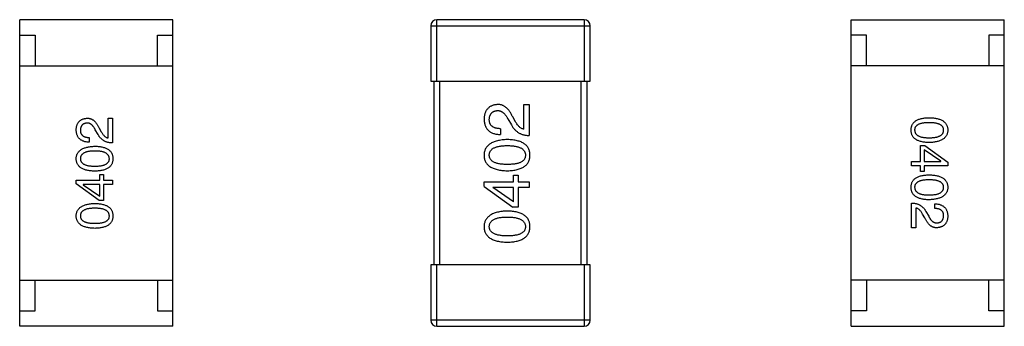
# Model space of a CAD drawing. Header units: millimetres. Extents: x 170 to 326, y 157 to 284.
# Tile 75 of 117: x 295.06 to 298.27, y 225.78 to 226.78. Entities that reach past the tile are written whole.
import ezdxf

# ---------------------------------------------------------------- set-up
doc = ezdxf.new("R2010")
doc.units = ezdxf.units.MM
doc.header["$LTSCALE"] = 30.734
doc.layers.get('0').update_dxf_attribs({"linetype": 'CONTINUOUS'})

msp = doc.modelspace()

# ---------------------------------------------------------------- linework, layer by layer
at = {"linetype": 'Continuous'}
for p, q in [((295.5559, 226.7754), (295.0559, 226.7754)), ((295.0559, 225.7754), (295.0559, 226.7754)), ((295.5559, 225.7754), (295.5559, 226.7754)), ((296.8968, 226.7753), (296.4168, 226.7753)), ((296.4168, 226.5753), (296.4168, 226.7753)), ((296.8968, 226.7753), (296.8968, 226.5753)), ((297.7677, 226.7752), (298.2677, 226.7752)), ((297.7677, 225.7752), (297.7677, 226.7752)), ((298.2677, 225.7752), (298.2677, 226.7752)), ((295.0559, 226.7254), (295.1059, 226.7254)), ((295.1059, 226.7254), (295.1059, 226.6254)), ((295.5059, 226.7254), (295.5559, 226.7254)), ((295.5059, 226.6254), (295.5059, 226.7254)), ((296.3968, 226.7553), (296.9168, 226.7553)), ((296.3968, 226.7553), (296.3968, 226.5753)), ((296.9168, 226.5753), (296.9168, 226.7553)), ((297.8177, 226.7252), (297.7677, 226.7252)), ((297.8177, 226.6252), (297.8177, 226.7252)), ((298.2677, 226.7252), (298.2177, 226.7252)), ((298.2177, 226.7252), (298.2177, 226.6252)), ((295.0559, 226.6254), (295.5559, 226.6254)), ((298.2677, 226.6252), (297.7677, 226.6252)), ((296.3968, 226.5753), (296.9168, 226.5753)), ((296.4068, 226.5753), (296.4068, 225.9753)), ((296.4268, 225.9753), (296.4268, 226.5753)), ((296.8868, 226.5753), (296.8868, 225.9753)), ((296.9068, 225.9753), (296.9068, 226.5753)), ((296.7009, 226.4985), (296.7181, 226.4985)), ((296.7009, 226.4181), (296.7009, 226.4985)), ((296.7181, 226.4985), (296.7181, 226.3977)), ((295.3445, 226.4539), (295.3582, 226.4539)), ((295.3445, 226.3896), (295.3445, 226.4539)), ((295.3582, 226.4539), (295.3582, 226.3733)), ((296.6484, 226.4518), (296.6599, 226.4321)), ((296.673, 226.4427), (296.664, 226.4583)), ((295.3117, 226.4008), (295.3025, 226.4165)), ((295.315, 226.4218), (295.3222, 226.4093)), ((296.6238, 226.4198), (296.6238, 226.4009)), ((295.2828, 226.391), (295.2828, 226.3759)), ((297.9942, 226.3645), (298.0087, 226.3645)), ((297.9942, 226.3127), (297.9942, 226.3645)), ((298.0605, 226.3134), (298.0067, 226.3508)), ((298.0067, 226.3508), (298.0067, 226.3127)), ((298.0087, 226.3645), (298.0834, 226.3108)), ((297.9654, 226.3127), (297.9942, 226.3127)), ((297.9654, 226.2983), (297.9654, 226.3127)), ((298.0067, 226.3127), (298.0605, 226.3127)), ((298.0605, 226.3127), (298.0605, 226.3134)), ((298.0834, 226.3108), (298.0834, 226.2983)), ((297.9942, 226.2983), (297.9654, 226.2983)), ((297.9942, 226.2806), (297.9942, 226.2983)), ((298.0067, 226.2806), (297.9942, 226.2806)), ((298.0834, 226.2983), (298.0067, 226.2983)), ((298.0067, 226.2983), (298.0067, 226.2806)), ((295.2402, 226.2523), (295.3169, 226.2523)), ((295.2402, 226.2398), (295.2402, 226.2523)), ((295.3169, 226.27), (295.3294, 226.27)), ((295.3169, 226.2523), (295.3169, 226.27)), ((295.3294, 226.27), (295.3294, 226.2523)), ((295.3294, 226.2523), (295.3582, 226.2523)), ((295.3582, 226.2523), (295.3582, 226.2379)), ((296.5705, 226.2465), (296.6664, 226.2465)), ((296.5705, 226.2309), (296.5705, 226.2465)), ((296.6664, 226.2686), (296.682, 226.2686)), ((296.6664, 226.2465), (296.6664, 226.2686)), ((296.682, 226.2686), (296.682, 226.2465)), ((296.682, 226.2465), (296.7181, 226.2465)), ((296.7181, 226.2465), (296.7181, 226.2284)), ((295.315, 226.1861), (295.2402, 226.2398)), ((295.3169, 226.2379), (295.2632, 226.2379)), ((295.2632, 226.2379), (295.2632, 226.2372)), ((295.2632, 226.2372), (295.3169, 226.1998)), ((295.3169, 226.1998), (295.3169, 226.2379)), ((295.3582, 226.2379), (295.3294, 226.2379)), ((295.3294, 226.2379), (295.3294, 226.1861)), ((296.5705, 226.2309), (296.664, 226.1637)), ((296.6664, 226.2284), (296.5992, 226.2284)), ((296.5992, 226.2284), (296.5992, 226.2276)), ((296.6664, 226.1809), (296.5992, 226.2276)), ((296.6664, 226.1809), (296.6664, 226.2284)), ((296.7181, 226.2284), (296.682, 226.2284)), ((296.682, 226.2284), (296.682, 226.1637)), ((295.3294, 226.1861), (295.315, 226.1861)), ((296.682, 226.1637), (296.664, 226.1637)), ((297.9654, 226.0967), (297.9654, 226.1774)), ((297.9792, 226.161), (297.9792, 226.0967)), ((298.0119, 226.1498), (298.0211, 226.1341)), ((298.0408, 226.1597), (298.0408, 226.1747)), ((298.0087, 226.1288), (298.0014, 226.1413)), ((297.9792, 226.0967), (297.9654, 226.0967)), ((296.9168, 225.9753), (296.3968, 225.9753)), ((296.3968, 225.9753), (296.3968, 225.7953)), ((296.4168, 225.7753), (296.4168, 225.9753)), ((296.8968, 225.9753), (296.8968, 225.7753)), ((296.9168, 225.7953), (296.9168, 225.9753)), ((295.0559, 225.9254), (295.5559, 225.9254)), ((295.1059, 225.8254), (295.1059, 225.9254)), ((295.5059, 225.9254), (295.5059, 225.8254)), ((298.2677, 225.9252), (297.7677, 225.9252)), ((297.8177, 225.9252), (297.8177, 225.8252)), ((298.2177, 225.8252), (298.2177, 225.9252)), ((295.0559, 225.8254), (295.1059, 225.8254)), ((295.5059, 225.8254), (295.5559, 225.8254)), ((296.9168, 225.7953), (296.3968, 225.7953)), ((297.8177, 225.8252), (297.7677, 225.8252)), ((298.2677, 225.8252), (298.2177, 225.8252)), ((295.5559, 225.7754), (295.0559, 225.7754)), ((296.4168, 225.7753), (296.8968, 225.7753)), ((297.7677, 225.7752), (298.2677, 225.7752))]:
    msp.add_line(p, q, dxfattribs=at)
for centre, start, end in [((296.4168, 226.7553), 90, 180), ((296.8968, 226.7553), 0, 90), ((296.4168, 225.7953), 180, 270), ((296.8968, 225.7953), 270, 0)]:
    msp.add_arc(centre, 0.02, start, end, dxfattribs=at)
for points, knots in [([(296.6148, 226.4985), (296.6131, 226.4983), (296.6098, 226.4981), (296.605, 226.4973), (296.6005, 226.4962), (296.5964, 226.4947), (296.5925, 226.4929), (296.5889, 226.4908), (296.5857, 226.4884), (296.5828, 226.4856), (296.5802, 226.4825), (296.5778, 226.4791), (296.5758, 226.4753), (296.5741, 226.4712), (296.5728, 226.4668), (296.5717, 226.4621), (296.5709, 226.457), (296.5707, 226.4535), (296.5705, 226.4518)], [0, 0, 0, 0, 0.070688, 0.137741, 0.201612, 0.262778, 0.321223, 0.378455, 0.434411, 0.490146, 0.546362, 0.603392, 0.662208, 0.723401, 0.787372, 0.85442, 0.925153, 1, 1, 1, 1]), ([(296.5877, 226.4493), (296.5878, 226.4504), (296.5879, 226.4526), (296.5883, 226.4558), (296.5889, 226.4588), (296.5896, 226.4616), (296.5906, 226.4641), (296.5918, 226.4665), (296.5931, 226.4687), (296.5946, 226.4707), (296.5964, 226.4724), (296.5984, 226.4739), (296.6005, 226.4753), (296.6028, 226.4764), (296.6053, 226.4773), (296.608, 226.478), (296.6109, 226.4786), (296.613, 226.4787), (296.614, 226.4788)], [0, 0, 0, 0, 0.076112, 0.148436, 0.216883, 0.281466, 0.34298, 0.402356, 0.459881, 0.51546, 0.571111, 0.62658, 0.683162, 0.741007, 0.801404, 0.863825, 0.930544, 1, 1, 1, 1]), ([(296.614, 226.4788), (296.6148, 226.4789), (296.6164, 226.4789), (296.6188, 226.4788), (296.6212, 226.4784), (296.6235, 226.4778), (296.6258, 226.4769), (296.6281, 226.4758), (296.6303, 226.4745), (296.6324, 226.4728), (296.6346, 226.4711), (296.6367, 226.469), (296.6387, 226.4667), (296.6408, 226.4642), (296.6427, 226.4614), (296.6447, 226.4584), (296.6466, 226.4552), (296.6478, 226.4529), (296.6484, 226.4518)], [0, 0, 0, 0, 0.052237, 0.103888, 0.155485, 0.207395, 0.259864, 0.31356, 0.369176, 0.4266, 0.486836, 0.550048, 0.61567, 0.685271, 0.75824, 0.834614, 0.915635, 1, 1, 1, 1]), ([(296.664, 226.4583), (296.6632, 226.46), (296.6617, 226.4633), (296.6592, 226.468), (296.6566, 226.4724), (296.6539, 226.4765), (296.6512, 226.4802), (296.6483, 226.4836), (296.6453, 226.4866), (296.6423, 226.4892), (296.6392, 226.4916), (296.636, 226.4936), (296.6327, 226.4953), (296.6293, 226.4967), (296.6258, 226.4976), (296.6222, 226.4983), (296.6185, 226.4986), (296.616, 226.4985), (296.6148, 226.4985)], [0, 0, 0, 0, 0.082731, 0.161257, 0.236138, 0.307554, 0.375712, 0.440848, 0.502916, 0.562567, 0.619798, 0.675716, 0.73039, 0.78386, 0.837315, 0.890547, 0.944917, 1, 1, 1, 1]), ([(295.2402, 226.4165), (295.2403, 226.418), (295.2405, 226.4208), (295.2411, 226.4248), (295.242, 226.4286), (295.2431, 226.4321), (295.2444, 226.4354), (295.246, 226.4384), (295.2479, 226.4411), (295.25, 226.4436), (295.2523, 226.4458), (295.2549, 226.4478), (295.2578, 226.4495), (295.2609, 226.4509), (295.2642, 226.4521), (295.2678, 226.453), (295.2716, 226.4536), (295.2743, 226.4538), (295.2756, 226.4539)], [0, 0, 0, 0, 0.074847, 0.14558, 0.212628, 0.276599, 0.337792, 0.396608, 0.453638, 0.509854, 0.565589, 0.621545, 0.678777, 0.737222, 0.798388, 0.862259, 0.929312, 1, 1, 1, 1]), ([(295.275, 226.4382), (295.2741, 226.4381), (295.2725, 226.438), (295.2702, 226.4376), (295.2681, 226.437), (295.266, 226.4363), (295.2642, 226.4353), (295.2625, 226.4343), (295.2609, 226.433), (295.2595, 226.4317), (295.2583, 226.4301), (295.2572, 226.4283), (295.2563, 226.4264), (295.2555, 226.4244), (295.2549, 226.4222), (295.2544, 226.4198), (295.2541, 226.4172), (295.254, 226.4155), (295.254, 226.4146)], [0, 0, 0, 0, 0.069456, 0.136175, 0.198596, 0.258993, 0.316838, 0.37342, 0.428889, 0.48454, 0.540119, 0.597644, 0.65702, 0.718534, 0.783117, 0.851564, 0.923888, 1, 1, 1, 1]), ([(295.3025, 226.4165), (295.302, 226.4175), (295.3011, 226.4193), (295.2995, 226.4219), (295.298, 226.4243), (295.2964, 226.4265), (295.2948, 226.4285), (295.2931, 226.4303), (295.2915, 226.432), (295.2897, 226.4334), (295.288, 226.4347), (295.2862, 226.4358), (295.2844, 226.4366), (295.2826, 226.4374), (295.2807, 226.4378), (295.2788, 226.4382), (295.2769, 226.4383), (295.2756, 226.4382), (295.275, 226.4382)], [0, 0, 0, 0, 0.084365, 0.165386, 0.24176, 0.314729, 0.38433, 0.449952, 0.513164, 0.5734, 0.630824, 0.68644, 0.740136, 0.792605, 0.844515, 0.896112, 0.947763, 1, 1, 1, 1]), ([(295.2756, 226.4539), (295.2766, 226.4539), (295.2786, 226.454), (295.2815, 226.4537), (295.2844, 226.4532), (295.2872, 226.4525), (295.2899, 226.4514), (295.2926, 226.45), (295.2951, 226.4484), (295.2976, 226.4465), (295.3001, 226.4444), (295.3024, 226.442), (295.3047, 226.4393), (295.3069, 226.4363), (295.3091, 226.4331), (295.3111, 226.4296), (295.3131, 226.4258), (295.3143, 226.4231), (295.315, 226.4218)], [0, 0, 0, 0, 0.055083, 0.109453, 0.162685, 0.21614, 0.26961, 0.324284, 0.380202, 0.437433, 0.497084, 0.559152, 0.624288, 0.692446, 0.763862, 0.838743, 0.917269, 1, 1, 1, 1]), ([(296.5705, 226.4518), (296.5706, 226.4497), (296.5708, 226.4458), (296.5716, 226.4401), (296.5728, 226.4348), (296.5744, 226.4299), (296.5763, 226.4253), (296.5787, 226.4212), (296.5814, 226.4174), (296.5846, 226.414), (296.5882, 226.411), (296.5921, 226.4084), (296.5964, 226.4061), (296.6012, 226.4043), (296.6063, 226.4029), (296.6118, 226.4018), (296.6177, 226.4012), (296.6217, 226.401), (296.6238, 226.4009)], [0, 0, 0, 0, 0.07282, 0.141057, 0.2062, 0.267672, 0.326735, 0.383519, 0.439188, 0.494454, 0.549628, 0.605958, 0.66397, 0.72402, 0.787502, 0.854127, 0.925065, 1, 1, 1, 1]), ([(296.6238, 226.4198), (296.6224, 226.4198), (296.6195, 226.4199), (296.6154, 226.4204), (296.6116, 226.421), (296.6081, 226.4219), (296.6048, 226.423), (296.6019, 226.4242), (296.5992, 226.4258), (296.5968, 226.4275), (296.5946, 226.4295), (296.5928, 226.4317), (296.5912, 226.4341), (296.5899, 226.4367), (296.589, 226.4395), (296.5883, 226.4426), (296.5878, 226.4459), (296.5878, 226.4481), (296.5877, 226.4493)], [0, 0, 0, 0, 0.082594, 0.15978, 0.232961, 0.301462, 0.365595, 0.426678, 0.484662, 0.540809, 0.595146, 0.648401, 0.702272, 0.757102, 0.813447, 0.872233, 0.934055, 1, 1, 1, 1]), ([(296.7009, 226.4181), (296.6996, 226.4184), (296.6969, 226.4189), (296.6932, 226.4206), (296.6895, 226.4227), (296.686, 226.4255), (296.6825, 226.4289), (296.6792, 226.433), (296.676, 226.4376), (296.674, 226.441), (296.673, 226.4427)], [0, 0, 0, 0, 0.103034, 0.208166, 0.318255, 0.434664, 0.559728, 0.695394, 0.841708, 1, 1, 1, 1]), ([(297.9634, 226.4152), (297.9635, 226.4168), (297.9636, 226.4199), (297.9644, 226.4244), (297.9656, 226.4286), (297.9673, 226.4325), (297.9694, 226.4361), (297.972, 226.4394), (297.975, 226.4424), (297.9785, 226.4451), (297.9824, 226.4475), (297.9868, 226.4496), (297.9917, 226.4514), (297.997, 226.4529), (298.0027, 226.4541), (298.0089, 226.455), (298.0155, 226.4556), (298.0201, 226.4558), (298.0224, 226.4558)], [0, 0, 0, 0, 0.059135, 0.115606, 0.169241, 0.221578, 0.273261, 0.324749, 0.377329, 0.431642, 0.488541, 0.548597, 0.612232, 0.680174, 0.752504, 0.829777, 0.912307, 1, 1, 1, 1]), ([(298.0224, 226.4394), (298.0205, 226.4394), (298.0168, 226.4394), (298.0115, 226.4391), (298.0065, 226.4386), (298.0019, 226.438), (297.9976, 226.4371), (297.9937, 226.4361), (297.9902, 226.4349), (297.9871, 226.4335), (297.9843, 226.4319), (297.9818, 226.4301), (297.9798, 226.4281), (297.9781, 226.4258), (297.9768, 226.4235), (297.9759, 226.4209), (297.9753, 226.4181), (297.9753, 226.4162), (297.9752, 226.4152)], [0, 0, 0, 0, 0.096457, 0.187288, 0.27178, 0.350132, 0.423455, 0.491343, 0.554037, 0.612253, 0.666313, 0.717038, 0.764921, 0.811214, 0.856775, 0.902988, 0.950234, 1, 1, 1, 1]), ([(298.0224, 226.4558), (298.0249, 226.4558), (298.0296, 226.4556), (298.0364, 226.455), (298.0428, 226.4541), (298.0488, 226.4529), (298.0542, 226.4514), (298.0592, 226.4496), (298.0638, 226.4475), (298.0678, 226.4451), (298.0714, 226.4424), (298.0746, 226.4394), (298.0772, 226.4361), (298.0795, 226.4325), (298.0811, 226.4286), (298.0824, 226.4244), (298.0832, 226.4199), (298.0833, 226.4168), (298.0834, 226.4152)], [0, 0, 0, 0, 0.088823, 0.172287, 0.250296, 0.323438, 0.392244, 0.456221, 0.516635, 0.573871, 0.628, 0.680335, 0.731489, 0.782557, 0.834044, 0.886738, 0.942089, 1, 1, 1, 1]), ([(298.0696, 226.4152), (298.0696, 226.4162), (298.0695, 226.4181), (298.069, 226.4209), (298.0681, 226.4235), (298.0668, 226.4259), (298.0651, 226.428), (298.063, 226.4301), (298.0606, 226.4319), (298.0578, 226.4335), (298.0546, 226.4349), (298.0511, 226.4361), (298.0472, 226.4371), (298.043, 226.438), (298.0384, 226.4386), (298.0334, 226.4391), (298.028, 226.4394), (298.0243, 226.4394), (298.0224, 226.4394)], [0, 0, 0, 0, 0.049764, 0.097007, 0.143217, 0.188577, 0.235116, 0.282997, 0.333719, 0.387776, 0.445989, 0.508679, 0.576563, 0.649481, 0.728235, 0.812722, 0.903548, 1, 1, 1, 1]), ([(295.2828, 226.3759), (295.2812, 226.3759), (295.2779, 226.3761), (295.2732, 226.3766), (295.2688, 226.3774), (295.2647, 226.3786), (295.2609, 226.38), (295.2575, 226.3818), (295.2543, 226.3839), (295.2515, 226.3863), (295.2489, 226.389), (295.2467, 226.3921), (295.2449, 226.3954), (295.2433, 226.399), (295.242, 226.403), (295.2411, 226.4072), (295.2404, 226.4118), (295.2403, 226.4149), (295.2402, 226.4165)], [0, 0, 0, 0, 0.074935, 0.145873, 0.212498, 0.27598, 0.33603, 0.394042, 0.450372, 0.505546, 0.560812, 0.616481, 0.673265, 0.732328, 0.7938, 0.858943, 0.92718, 1, 1, 1, 1]), ([(295.254, 226.4146), (295.254, 226.4136), (295.254, 226.4118), (295.2544, 226.4092), (295.255, 226.4068), (295.2557, 226.4045), (295.2568, 226.4024), (295.258, 226.4005), (295.2595, 226.3987), (295.2612, 226.3972), (295.2631, 226.3957), (295.2653, 226.3945), (295.2677, 226.3935), (295.2703, 226.3926), (295.2731, 226.3919), (295.2761, 226.3914), (295.2794, 226.3911), (295.2817, 226.391), (295.2828, 226.391)], [0, 0, 0, 0, 0.065945, 0.127767, 0.186553, 0.242898, 0.297728, 0.351599, 0.404854, 0.459191, 0.515338, 0.573322, 0.634405, 0.698538, 0.767039, 0.84022, 0.917406, 1, 1, 1, 1]), ([(295.3222, 226.4093), (295.323, 226.4079), (295.3246, 226.4052), (295.3271, 226.4015), (295.3298, 226.3983), (295.3326, 226.3956), (295.3354, 226.3933), (295.3383, 226.3916), (295.3413, 226.3903), (295.3434, 226.3899), (295.3445, 226.3896)], [0, 0, 0, 0, 0.158292, 0.304606, 0.440272, 0.565336, 0.681745, 0.791834, 0.896966, 1, 1, 1, 1]), ([(296.6599, 226.4321), (296.6606, 226.4307), (296.6621, 226.428), (296.6647, 226.4242), (296.6673, 226.4206), (296.6702, 226.4173), (296.6733, 226.4143), (296.6765, 226.4115), (296.6798, 226.4089), (296.6834, 226.4066), (296.6871, 226.4046), (296.6911, 226.4028), (296.6951, 226.4013), (296.6994, 226.4001), (296.7038, 226.3991), (296.7084, 226.3983), (296.7132, 226.3978), (296.7164, 226.3977), (296.7181, 226.3977)], [0, 0, 0, 0, 0.065828, 0.130094, 0.192451, 0.254037, 0.313974, 0.373757, 0.433048, 0.492243, 0.551902, 0.611758, 0.672678, 0.734814, 0.798569, 0.863693, 0.930488, 1, 1, 1, 1]), ([(298.0224, 226.3745), (298.0201, 226.3746), (298.0155, 226.3748), (298.0089, 226.3754), (298.0027, 226.3763), (297.997, 226.3775), (297.9917, 226.379), (297.9868, 226.3808), (297.9824, 226.3828), (297.9785, 226.3852), (297.975, 226.3879), (297.972, 226.3909), (297.9694, 226.3943), (297.9673, 226.3979), (297.9656, 226.4018), (297.9644, 226.406), (297.9636, 226.4105), (297.9635, 226.4136), (297.9634, 226.4152)], [0, 0, 0, 0, 0.08769, 0.170218, 0.24749, 0.319818, 0.387758, 0.451391, 0.511445, 0.568185, 0.622681, 0.67526, 0.726746, 0.778428, 0.830764, 0.884397, 0.940866, 1, 1, 1, 1]), ([(297.9752, 226.4152), (297.9753, 226.4142), (297.9754, 226.4122), (297.976, 226.4094), (297.977, 226.4067), (297.9784, 226.4042), (297.9801, 226.402), (297.9822, 226.3999), (297.9846, 226.3981), (297.9874, 226.3964), (297.9905, 226.3949), (297.994, 226.3937), (297.9979, 226.3926), (298.0021, 226.3918), (298.0067, 226.3911), (298.0116, 226.3906), (298.0169, 226.3903), (298.0206, 226.3903), (298.0224, 226.3903)], [0, 0, 0, 0, 0.050879, 0.099377, 0.146973, 0.193618, 0.240619, 0.289461, 0.34047, 0.395283, 0.453059, 0.515633, 0.582666, 0.655287, 0.732971, 0.815933, 0.905166, 1, 1, 1, 1]), ([(298.0224, 226.3903), (298.0243, 226.3903), (298.028, 226.3903), (298.0334, 226.3906), (298.0384, 226.3911), (298.043, 226.3918), (298.0472, 226.3926), (298.0511, 226.3937), (298.0546, 226.3949), (298.0578, 226.3964), (298.0606, 226.3981), (298.063, 226.3999), (298.0651, 226.402), (298.0668, 226.4042), (298.0681, 226.4067), (298.069, 226.4094), (298.0695, 226.4122), (298.0696, 226.4142), (298.0696, 226.4152)], [0, 0, 0, 0, 0.095719, 0.185854, 0.269738, 0.347952, 0.420315, 0.487894, 0.550245, 0.608186, 0.662454, 0.713283, 0.761375, 0.808209, 0.854301, 0.901312, 0.949396, 1, 1, 1, 1]), ([(298.0834, 226.4152), (298.0833, 226.4136), (298.0831, 226.4106), (298.0823, 226.4061), (298.081, 226.402), (298.0792, 226.3981), (298.077, 226.3945), (298.0743, 226.3912), (298.0711, 226.3883), (298.0675, 226.3856), (298.0634, 226.3832), (298.0589, 226.3811), (298.0539, 226.3792), (298.0485, 226.3777), (298.0426, 226.3765), (298.0363, 226.3755), (298.0295, 226.3748), (298.0248, 226.3746), (298.0224, 226.3745)], [0, 0, 0, 0, 0.057415, 0.112361, 0.16496, 0.216437, 0.267441, 0.318839, 0.371478, 0.426325, 0.483626, 0.544235, 0.608673, 0.677374, 0.750405, 0.828394, 0.911525, 1, 1, 1, 1]), ([(295.3582, 226.3733), (295.3569, 226.3733), (295.3543, 226.3734), (295.3505, 226.3738), (295.3468, 226.3744), (295.3433, 226.3752), (295.3399, 226.3762), (295.3366, 226.3774), (295.3335, 226.3788), (295.3305, 226.3804), (295.3277, 226.3823), (295.325, 226.3843), (295.3224, 226.3865), (295.32, 226.389), (295.3177, 226.3916), (295.3155, 226.3945), (295.3135, 226.3975), (295.3123, 226.3997), (295.3117, 226.4008)], [0, 0, 0, 0, 0.069512, 0.136307, 0.201431, 0.265186, 0.327322, 0.388242, 0.448098, 0.507757, 0.566952, 0.626243, 0.686026, 0.745963, 0.807549, 0.869906, 0.934172, 1, 1, 1, 1]), ([(296.6468, 226.3844), (296.6437, 226.3842), (296.6379, 226.384), (296.6294, 226.3831), (296.6215, 226.3819), (296.6142, 226.3804), (296.6074, 226.3785), (296.6012, 226.3762), (296.5955, 226.3736), (296.5904, 226.3706), (296.5859, 226.3672), (296.582, 226.3635), (296.5786, 226.3594), (296.5758, 226.3549), (296.5736, 226.3501), (296.572, 226.3449), (296.5709, 226.3393), (296.5707, 226.3355), (296.5705, 226.3335)], [0, 0, 0, 0, 0.088475, 0.171606, 0.249595, 0.322626, 0.391327, 0.455765, 0.516374, 0.573675, 0.628522, 0.681161, 0.732559, 0.783563, 0.83504, 0.887639, 0.942585, 1, 1, 1, 1]), ([(296.7205, 226.3335), (296.7204, 226.3355), (296.7203, 226.3394), (296.7193, 226.345), (296.7178, 226.3503), (296.7157, 226.3552), (296.7131, 226.3597), (296.7098, 226.3639), (296.706, 226.3676), (296.7017, 226.371), (296.6967, 226.374), (296.6913, 226.3766), (296.6852, 226.3788), (296.6786, 226.3807), (296.6714, 226.3822), (296.6637, 226.3833), (296.6554, 226.3841), (296.6497, 226.3843), (296.6468, 226.3844)], [0, 0, 0, 0, 0.059134, 0.115603, 0.169236, 0.221572, 0.273254, 0.32474, 0.377319, 0.431815, 0.488555, 0.548609, 0.612242, 0.680182, 0.75251, 0.829782, 0.91231, 1, 1, 1, 1]), ([(295.2402, 226.322), (295.2403, 226.3235), (295.2405, 226.3266), (295.2413, 226.331), (295.2427, 226.3352), (295.2444, 226.339), (295.2467, 226.3426), (295.2493, 226.3459), (295.2525, 226.3489), (295.2561, 226.3516), (295.2602, 226.354), (295.2647, 226.3561), (295.2697, 226.3579), (295.2751, 226.3594), (295.281, 226.3607), (295.2873, 226.3616), (295.2941, 226.3623), (295.2988, 226.3625), (295.3012, 226.3626)], [0, 0, 0, 0, 0.057415, 0.112361, 0.16496, 0.216437, 0.267441, 0.318839, 0.371478, 0.426325, 0.483626, 0.544235, 0.608673, 0.677374, 0.750405, 0.828394, 0.911525, 1, 1, 1, 1]), ([(295.3012, 226.3469), (295.2993, 226.3469), (295.2956, 226.3468), (295.2902, 226.3465), (295.2852, 226.3461), (295.2806, 226.3454), (295.2764, 226.3445), (295.2725, 226.3435), (295.269, 226.3422), (295.2658, 226.3408), (295.263, 226.3391), (295.2606, 226.3372), (295.2586, 226.3352), (295.2569, 226.3329), (295.2556, 226.3304), (295.2546, 226.3278), (295.2541, 226.3249), (295.254, 226.323), (295.254, 226.322)], [0, 0, 0, 0, 0.095719, 0.185854, 0.269738, 0.347952, 0.420315, 0.487894, 0.550245, 0.608186, 0.662454, 0.713283, 0.761375, 0.808209, 0.854301, 0.901312, 0.949396, 1, 1, 1, 1]), ([(295.3012, 226.3626), (295.3036, 226.3625), (295.3081, 226.3624), (295.3148, 226.3618), (295.3209, 226.3609), (295.3267, 226.3597), (295.332, 226.3582), (295.3368, 226.3564), (295.3412, 226.3543), (295.3451, 226.3519), (295.3486, 226.3492), (295.3517, 226.3462), (295.3542, 226.3429), (295.3564, 226.3393), (295.358, 226.3354), (295.3592, 226.3312), (295.36, 226.3267), (295.3601, 226.3236), (295.3602, 226.322)], [0, 0, 0, 0, 0.08769, 0.170218, 0.24749, 0.319818, 0.387758, 0.451391, 0.511445, 0.568185, 0.622681, 0.67526, 0.726746, 0.778428, 0.830764, 0.884397, 0.940866, 1, 1, 1, 1]), ([(295.3484, 226.322), (295.3483, 226.323), (295.3482, 226.3249), (295.3476, 226.3278), (295.3466, 226.3304), (295.3453, 226.3329), (295.3436, 226.3352), (295.3415, 226.3372), (295.339, 226.3391), (295.3362, 226.3407), (295.3331, 226.3422), (295.3296, 226.3435), (295.3257, 226.3445), (295.3215, 226.3454), (295.3169, 226.3461), (295.312, 226.3465), (295.3067, 226.3468), (295.3031, 226.3469), (295.3012, 226.3469)], [0, 0, 0, 0, 0.050879, 0.099377, 0.146973, 0.193618, 0.240619, 0.289461, 0.34047, 0.395283, 0.453059, 0.515633, 0.582666, 0.655287, 0.732971, 0.815933, 0.905166, 1, 1, 1, 1]), ([(296.5877, 226.3335), (296.5878, 226.3348), (296.5879, 226.3373), (296.5886, 226.3408), (296.5897, 226.3441), (296.5913, 226.3472), (296.5935, 226.35), (296.596, 226.3526), (296.5991, 226.3549), (296.6025, 226.357), (296.6065, 226.3588), (296.6109, 226.3604), (296.6157, 226.3617), (296.6211, 226.3628), (296.6268, 226.3637), (296.6331, 226.3643), (296.6398, 226.3646), (296.6444, 226.3647), (296.6468, 226.3647)], [0, 0, 0, 0, 0.050604, 0.098688, 0.145699, 0.191791, 0.238625, 0.286717, 0.337546, 0.391814, 0.449755, 0.512106, 0.579685, 0.652048, 0.730262, 0.814146, 0.904281, 1, 1, 1, 1]), ([(296.6468, 226.3647), (296.6491, 226.3647), (296.6537, 226.3646), (296.6603, 226.3643), (296.6664, 226.3637), (296.6721, 226.3628), (296.6774, 226.3617), (296.6823, 226.3604), (296.6866, 226.3588), (296.6906, 226.357), (296.6941, 226.3549), (296.6971, 226.3526), (296.6997, 226.3501), (296.7018, 226.3472), (296.7035, 226.3441), (296.7048, 226.3408), (296.7055, 226.3373), (296.7057, 226.3348), (296.7058, 226.3335)], [0, 0, 0, 0, 0.094834, 0.184067, 0.267029, 0.344713, 0.417334, 0.484367, 0.546941, 0.604717, 0.65953, 0.710539, 0.759381, 0.806382, 0.853027, 0.900623, 0.949121, 1, 1, 1, 1]), ([(295.3012, 226.2813), (295.2988, 226.2814), (295.294, 226.2815), (295.2872, 226.2822), (295.2808, 226.283), (295.2749, 226.2843), (295.2694, 226.2857), (295.2644, 226.2875), (295.2599, 226.2896), (295.2558, 226.292), (295.2522, 226.2947), (295.2491, 226.2977), (295.2464, 226.301), (295.2442, 226.3046), (295.2425, 226.3086), (295.2412, 226.3128), (295.2404, 226.3173), (295.2403, 226.3204), (295.2402, 226.322)], [0, 0, 0, 0, 0.088823, 0.172287, 0.250296, 0.323438, 0.392244, 0.456221, 0.516635, 0.573871, 0.628, 0.680335, 0.731489, 0.782557, 0.834044, 0.886738, 0.942089, 1, 1, 1, 1]), ([(295.254, 226.322), (295.254, 226.321), (295.2541, 226.3191), (295.2546, 226.3163), (295.2556, 226.3137), (295.2569, 226.3113), (295.2586, 226.3091), (295.2606, 226.3071), (295.263, 226.3053), (295.2658, 226.3037), (295.269, 226.3023), (295.2725, 226.301), (295.2764, 226.3), (295.2806, 226.2991), (295.2852, 226.2985), (295.2902, 226.298), (295.2956, 226.2977), (295.2993, 226.2977), (295.3012, 226.2977)], [0, 0, 0, 0, 0.049764, 0.097007, 0.143217, 0.188577, 0.235116, 0.282997, 0.333719, 0.387776, 0.445989, 0.508679, 0.576563, 0.649481, 0.728235, 0.812722, 0.903548, 1, 1, 1, 1]), ([(295.3012, 226.2977), (295.3031, 226.2977), (295.3068, 226.2977), (295.3121, 226.298), (295.3171, 226.2985), (295.3217, 226.2991), (295.326, 226.3), (295.3299, 226.301), (295.3334, 226.3023), (295.3366, 226.3037), (295.3394, 226.3053), (295.3418, 226.3071), (295.3438, 226.3091), (295.3455, 226.3113), (295.3468, 226.3137), (295.3477, 226.3163), (295.3483, 226.3191), (295.3484, 226.321), (295.3484, 226.322)], [0, 0, 0, 0, 0.096457, 0.187288, 0.27178, 0.350132, 0.423455, 0.491343, 0.554037, 0.612253, 0.666313, 0.717038, 0.764921, 0.811214, 0.856775, 0.902988, 0.950234, 1, 1, 1, 1]), ([(295.3602, 226.322), (295.3601, 226.3204), (295.36, 226.3173), (295.3592, 226.3128), (295.358, 226.3086), (295.3564, 226.3046), (295.3542, 226.301), (295.3517, 226.2977), (295.3486, 226.2947), (295.3451, 226.292), (295.3412, 226.2896), (295.3368, 226.2875), (295.332, 226.2857), (295.3267, 226.2843), (295.3209, 226.283), (295.3148, 226.2822), (295.3081, 226.2815), (295.3036, 226.2814), (295.3012, 226.2813)], [0, 0, 0, 0, 0.059135, 0.115606, 0.169241, 0.221578, 0.273261, 0.324749, 0.377329, 0.431642, 0.488541, 0.548597, 0.612232, 0.680174, 0.752504, 0.829777, 0.912307, 1, 1, 1, 1]), ([(296.5705, 226.3335), (296.5706, 226.3316), (296.5708, 226.3277), (296.5718, 226.322), (296.5734, 226.3168), (296.5755, 226.3119), (296.5782, 226.3074), (296.5816, 226.3032), (296.5855, 226.2995), (296.59, 226.2961), (296.5951, 226.2931), (296.6008, 226.2905), (296.607, 226.2883), (296.6139, 226.2864), (296.6213, 226.2849), (296.6292, 226.2838), (296.6378, 226.283), (296.6437, 226.2828), (296.6468, 226.2827)], [0, 0, 0, 0, 0.057911, 0.113262, 0.165956, 0.217443, 0.268511, 0.319665, 0.372, 0.426129, 0.483365, 0.543779, 0.607756, 0.676562, 0.749704, 0.827713, 0.911177, 1, 1, 1, 1]), ([(296.6468, 226.3032), (296.6444, 226.3032), (296.6398, 226.3033), (296.6331, 226.3037), (296.6268, 226.3042), (296.6211, 226.305), (296.6158, 226.3061), (296.6109, 226.3074), (296.6065, 226.3089), (296.6026, 226.3107), (296.5991, 226.3127), (296.596, 226.3149), (296.5935, 226.3175), (296.5914, 226.3202), (296.5897, 226.3232), (296.5886, 226.3264), (296.5879, 226.3299), (296.5878, 226.3323), (296.5877, 226.3335)], [0, 0, 0, 0, 0.096452, 0.187278, 0.271765, 0.350519, 0.423437, 0.491321, 0.554011, 0.612224, 0.666281, 0.717003, 0.764884, 0.811423, 0.856783, 0.902993, 0.950236, 1, 1, 1, 1]), ([(296.7058, 226.3335), (296.7057, 226.3323), (296.7056, 226.3299), (296.705, 226.3264), (296.7038, 226.3232), (296.7021, 226.3202), (296.7001, 226.3175), (296.6975, 226.3149), (296.6945, 226.3127), (296.691, 226.3107), (296.687, 226.3089), (296.6826, 226.3074), (296.6778, 226.3061), (296.6725, 226.305), (296.6667, 226.3042), (296.6605, 226.3037), (296.6538, 226.3033), (296.6491, 226.3032), (296.6468, 226.3032)], [0, 0, 0, 0, 0.049766, 0.097012, 0.143225, 0.188786, 0.235079, 0.282962, 0.333687, 0.387747, 0.445963, 0.508657, 0.576545, 0.649868, 0.72822, 0.812712, 0.903543, 1, 1, 1, 1]), ([(296.6468, 226.2827), (296.6497, 226.2828), (296.6554, 226.283), (296.6637, 226.2838), (296.6714, 226.2849), (296.6786, 226.2864), (296.6852, 226.2883), (296.6912, 226.2905), (296.6968, 226.2931), (296.7017, 226.2961), (296.7061, 226.2995), (296.7098, 226.3032), (296.7131, 226.3074), (296.7157, 226.3119), (296.7178, 226.3168), (296.7193, 226.322), (296.7203, 226.3277), (296.7204, 226.3316), (296.7205, 226.3335)], [0, 0, 0, 0, 0.087693, 0.170223, 0.247496, 0.319826, 0.387768, 0.451403, 0.511459, 0.568358, 0.622671, 0.675251, 0.726739, 0.778422, 0.830759, 0.884394, 0.940865, 1, 1, 1, 1]), ([(297.9634, 226.2287), (297.9635, 226.2303), (297.9636, 226.2334), (297.9644, 226.2379), (297.9656, 226.2421), (297.9673, 226.246), (297.9694, 226.2496), (297.972, 226.2529), (297.975, 226.2559), (297.9785, 226.2586), (297.9824, 226.261), (297.9868, 226.2631), (297.9917, 226.2649), (297.997, 226.2664), (298.0027, 226.2676), (298.0089, 226.2685), (298.0155, 226.2691), (298.0201, 226.2692), (298.0224, 226.2693)], [0, 0, 0, 0, 0.059135, 0.115606, 0.169241, 0.221578, 0.273261, 0.324749, 0.377329, 0.431642, 0.488541, 0.548597, 0.612232, 0.680174, 0.752504, 0.829777, 0.912307, 1, 1, 1, 1]), ([(298.0224, 226.2529), (298.0205, 226.2529), (298.0168, 226.2529), (298.0115, 226.2526), (298.0065, 226.2521), (298.0019, 226.2515), (297.9976, 226.2506), (297.9937, 226.2496), (297.9902, 226.2484), (297.9871, 226.2469), (297.9843, 226.2453), (297.9818, 226.2435), (297.9798, 226.2415), (297.9781, 226.2393), (297.9768, 226.2369), (297.9759, 226.2343), (297.9753, 226.2316), (297.9753, 226.2296), (297.9752, 226.2287)], [0, 0, 0, 0, 0.096457, 0.187288, 0.27178, 0.350132, 0.423455, 0.491343, 0.554037, 0.612253, 0.666313, 0.717038, 0.764921, 0.811214, 0.856775, 0.902988, 0.950234, 1, 1, 1, 1]), ([(298.0224, 226.2693), (298.0249, 226.2692), (298.0296, 226.2691), (298.0364, 226.2685), (298.0428, 226.2676), (298.0488, 226.2664), (298.0542, 226.2649), (298.0592, 226.2631), (298.0638, 226.261), (298.0678, 226.2586), (298.0714, 226.2559), (298.0746, 226.2529), (298.0772, 226.2496), (298.0795, 226.246), (298.0811, 226.2421), (298.0824, 226.2379), (298.0832, 226.2334), (298.0833, 226.2303), (298.0834, 226.2287)], [0, 0, 0, 0, 0.088823, 0.172287, 0.250296, 0.323438, 0.392244, 0.456221, 0.516635, 0.573871, 0.628, 0.680335, 0.731489, 0.782557, 0.834044, 0.886738, 0.942089, 1, 1, 1, 1]), ([(298.0696, 226.2287), (298.0696, 226.2296), (298.0695, 226.2316), (298.069, 226.2343), (298.0681, 226.2369), (298.0668, 226.2393), (298.0651, 226.2415), (298.063, 226.2435), (298.0606, 226.2453), (298.0578, 226.2469), (298.0546, 226.2484), (298.0511, 226.2496), (298.0472, 226.2506), (298.043, 226.2515), (298.0384, 226.2521), (298.0334, 226.2526), (298.028, 226.2529), (298.0243, 226.2529), (298.0224, 226.2529)], [0, 0, 0, 0, 0.049764, 0.097007, 0.143217, 0.188577, 0.235116, 0.282997, 0.333719, 0.387776, 0.445989, 0.508679, 0.576563, 0.649481, 0.728235, 0.812722, 0.903548, 1, 1, 1, 1]), ([(298.0224, 226.188), (298.0201, 226.1881), (298.0155, 226.1882), (298.0089, 226.1889), (298.0027, 226.1897), (297.997, 226.191), (297.9917, 226.1924), (297.9868, 226.1942), (297.9824, 226.1963), (297.9785, 226.1987), (297.975, 226.2014), (297.972, 226.2044), (297.9694, 226.2077), (297.9673, 226.2113), (297.9656, 226.2153), (297.9644, 226.2195), (297.9636, 226.224), (297.9635, 226.2271), (297.9634, 226.2287)], [0, 0, 0, 0, 0.08769, 0.170218, 0.24749, 0.319818, 0.387758, 0.451391, 0.511445, 0.568185, 0.622681, 0.67526, 0.726746, 0.778428, 0.830764, 0.884397, 0.940866, 1, 1, 1, 1]), ([(297.9752, 226.2287), (297.9753, 226.2277), (297.9754, 226.2257), (297.976, 226.2228), (297.977, 226.2202), (297.9784, 226.2177), (297.9801, 226.2154), (297.9822, 226.2134), (297.9846, 226.2115), (297.9874, 226.2099), (297.9905, 226.2084), (297.994, 226.2072), (297.9979, 226.2061), (298.0021, 226.2052), (298.0067, 226.2046), (298.0116, 226.2041), (298.0169, 226.2038), (298.0206, 226.2038), (298.0224, 226.2037)], [0, 0, 0, 0, 0.050879, 0.099377, 0.146973, 0.193618, 0.240619, 0.289461, 0.34047, 0.395283, 0.453059, 0.515633, 0.582666, 0.655287, 0.732971, 0.815933, 0.905166, 1, 1, 1, 1]), ([(298.0224, 226.2037), (298.0243, 226.2038), (298.028, 226.2038), (298.0334, 226.2041), (298.0384, 226.2046), (298.043, 226.2052), (298.0472, 226.2061), (298.0511, 226.2072), (298.0546, 226.2084), (298.0578, 226.2099), (298.0606, 226.2116), (298.063, 226.2134), (298.0651, 226.2155), (298.0668, 226.2177), (298.0681, 226.2202), (298.069, 226.2228), (298.0695, 226.2257), (298.0696, 226.2277), (298.0696, 226.2287)], [0, 0, 0, 0, 0.095719, 0.185854, 0.269738, 0.347952, 0.420315, 0.487894, 0.550245, 0.608186, 0.662454, 0.713283, 0.761375, 0.808209, 0.854301, 0.901312, 0.949396, 1, 1, 1, 1]), ([(298.0834, 226.2287), (298.0833, 226.2271), (298.0831, 226.224), (298.0823, 226.2196), (298.081, 226.2155), (298.0792, 226.2116), (298.077, 226.208), (298.0743, 226.2047), (298.0711, 226.2017), (298.0675, 226.1991), (298.0634, 226.1966), (298.0589, 226.1945), (298.0539, 226.1927), (298.0485, 226.1912), (298.0426, 226.19), (298.0363, 226.189), (298.0295, 226.1883), (298.0248, 226.1881), (298.0224, 226.188)], [0, 0, 0, 0, 0.057415, 0.112361, 0.16496, 0.216437, 0.267441, 0.318839, 0.371478, 0.426325, 0.483626, 0.544235, 0.608673, 0.677374, 0.750405, 0.828394, 0.911525, 1, 1, 1, 1]), ([(295.2402, 226.1354), (295.2403, 226.137), (295.2405, 226.1401), (295.2413, 226.1445), (295.2427, 226.1487), (295.2444, 226.1525), (295.2467, 226.1561), (295.2493, 226.1594), (295.2525, 226.1624), (295.2561, 226.1651), (295.2602, 226.1675), (295.2647, 226.1696), (295.2697, 226.1714), (295.2751, 226.1729), (295.281, 226.1741), (295.2873, 226.1751), (295.2941, 226.1758), (295.2988, 226.176), (295.3012, 226.1761)], [0, 0, 0, 0, 0.057415, 0.112361, 0.16496, 0.216437, 0.267441, 0.318839, 0.371478, 0.426325, 0.483626, 0.544235, 0.608673, 0.677374, 0.750405, 0.828394, 0.911525, 1, 1, 1, 1]), ([(295.3012, 226.1604), (295.2993, 226.1603), (295.2956, 226.1603), (295.2902, 226.16), (295.2852, 226.1595), (295.2806, 226.1589), (295.2764, 226.158), (295.2725, 226.1569), (295.269, 226.1557), (295.2658, 226.1542), (295.263, 226.1525), (295.2606, 226.1507), (295.2586, 226.1486), (295.2569, 226.1464), (295.2556, 226.1439), (295.2546, 226.1413), (295.2541, 226.1384), (295.254, 226.1364), (295.254, 226.1354)], [0, 0, 0, 0, 0.095719, 0.185854, 0.269738, 0.347952, 0.420315, 0.487894, 0.550245, 0.608186, 0.662454, 0.713283, 0.761375, 0.808209, 0.854301, 0.901312, 0.949396, 1, 1, 1, 1]), ([(295.3012, 226.1761), (295.3036, 226.176), (295.3081, 226.1759), (295.3148, 226.1752), (295.3209, 226.1744), (295.3267, 226.1731), (295.332, 226.1717), (295.3368, 226.1699), (295.3412, 226.1678), (295.3451, 226.1654), (295.3486, 226.1627), (295.3517, 226.1597), (295.3542, 226.1564), (295.3564, 226.1528), (295.358, 226.1488), (295.3592, 226.1446), (295.36, 226.1401), (295.3601, 226.137), (295.3602, 226.1354)], [0, 0, 0, 0, 0.08769, 0.170218, 0.24749, 0.319818, 0.387758, 0.451391, 0.511445, 0.568185, 0.622681, 0.67526, 0.726746, 0.778428, 0.830764, 0.884397, 0.940866, 1, 1, 1, 1]), ([(295.3484, 226.1354), (295.3483, 226.1364), (295.3482, 226.1384), (295.3476, 226.1413), (295.3466, 226.1439), (295.3453, 226.1464), (295.3436, 226.1487), (295.3415, 226.1507), (295.339, 226.1526), (295.3362, 226.1542), (295.3331, 226.1557), (295.3296, 226.1569), (295.3257, 226.158), (295.3215, 226.1589), (295.3169, 226.1595), (295.312, 226.16), (295.3067, 226.1603), (295.3031, 226.1603), (295.3012, 226.1604)], [0, 0, 0, 0, 0.050879, 0.099377, 0.146973, 0.193618, 0.240619, 0.289461, 0.34047, 0.395283, 0.453059, 0.515633, 0.582666, 0.655287, 0.732971, 0.815933, 0.905166, 1, 1, 1, 1]), ([(296.6468, 226.1512), (296.6437, 226.1511), (296.6379, 226.1508), (296.6294, 226.15), (296.6215, 226.1488), (296.6142, 226.1472), (296.6074, 226.1453), (296.6012, 226.1431), (296.5955, 226.1404), (296.5904, 226.1374), (296.5859, 226.134), (296.582, 226.1303), (296.5786, 226.1262), (296.5758, 226.1217), (296.5736, 226.1169), (296.572, 226.1117), (296.5709, 226.1062), (296.5707, 226.1023), (296.5705, 226.1004)], [0, 0, 0, 0, 0.088475, 0.171606, 0.249595, 0.322626, 0.391327, 0.455765, 0.516374, 0.573675, 0.628522, 0.681161, 0.732559, 0.783563, 0.83504, 0.887639, 0.942585, 1, 1, 1, 1]), ([(296.7205, 226.1004), (296.7204, 226.1024), (296.7203, 226.1063), (296.7193, 226.1119), (296.7178, 226.1171), (296.7157, 226.122), (296.7131, 226.1266), (296.7098, 226.1307), (296.706, 226.1345), (296.7017, 226.1378), (296.6967, 226.1408), (296.6913, 226.1434), (296.6852, 226.1457), (296.6786, 226.1475), (296.6714, 226.149), (296.6637, 226.1501), (296.6554, 226.1509), (296.6497, 226.1511), (296.6468, 226.1512)], [0, 0, 0, 0, 0.059134, 0.115603, 0.169236, 0.221572, 0.273254, 0.32474, 0.377319, 0.431815, 0.488555, 0.548609, 0.612242, 0.680182, 0.75251, 0.829782, 0.91231, 1, 1, 1, 1]), ([(297.9654, 226.1774), (297.9667, 226.1773), (297.9693, 226.1772), (297.9731, 226.1768), (297.9768, 226.1763), (297.9803, 226.1754), (297.9837, 226.1745), (297.987, 226.1732), (297.9901, 226.1718), (297.9931, 226.1702), (297.996, 226.1684), (297.9987, 226.1663), (298.0012, 226.1641), (298.0037, 226.1616), (298.006, 226.159), (298.0081, 226.1561), (298.0101, 226.1531), (298.0113, 226.1509), (298.0119, 226.1498)], [0, 0, 0, 0, 0.069512, 0.136307, 0.201431, 0.265186, 0.327322, 0.388242, 0.448098, 0.507757, 0.566952, 0.626243, 0.686026, 0.745963, 0.807549, 0.869906, 0.934172, 1, 1, 1, 1]), ([(298.0014, 226.1413), (298.0006, 226.1427), (297.9991, 226.1454), (297.9965, 226.1491), (297.9938, 226.1523), (297.9911, 226.1551), (297.9882, 226.1573), (297.9853, 226.159), (297.9823, 226.1604), (297.9802, 226.1608), (297.9792, 226.161)], [0, 0, 0, 0, 0.158292, 0.304606, 0.440272, 0.565336, 0.681745, 0.791834, 0.896966, 1, 1, 1, 1]), ([(298.0408, 226.1747), (298.0425, 226.1747), (298.0457, 226.1746), (298.0504, 226.174), (298.0548, 226.1732), (298.0589, 226.172), (298.0627, 226.1706), (298.0661, 226.1688), (298.0693, 226.1667), (298.0721, 226.1643), (298.0747, 226.1616), (298.0769, 226.1586), (298.0788, 226.1552), (298.0803, 226.1516), (298.0816, 226.1477), (298.0825, 226.1434), (298.0832, 226.1389), (298.0833, 226.1357), (298.0834, 226.1341)], [0, 0, 0, 0, 0.074935, 0.145873, 0.212498, 0.27598, 0.33603, 0.394042, 0.450372, 0.505546, 0.560812, 0.616481, 0.673265, 0.732328, 0.7938, 0.858943, 0.92718, 1, 1, 1, 1]), ([(298.0696, 226.1361), (298.0696, 226.137), (298.0696, 226.1388), (298.0692, 226.1414), (298.0687, 226.1439), (298.0679, 226.1461), (298.0669, 226.1482), (298.0656, 226.1502), (298.0642, 226.1519), (298.0624, 226.1535), (298.0605, 226.1549), (298.0584, 226.1561), (298.056, 226.1571), (298.0534, 226.158), (298.0505, 226.1587), (298.0475, 226.1592), (298.0442, 226.1595), (298.042, 226.1596), (298.0408, 226.1597)], [0, 0, 0, 0, 0.065945, 0.127767, 0.186553, 0.242898, 0.297728, 0.351599, 0.404854, 0.459191, 0.515338, 0.573322, 0.634405, 0.698538, 0.767039, 0.84022, 0.917406, 1, 1, 1, 1]), ([(295.3012, 226.0948), (295.2988, 226.0949), (295.294, 226.095), (295.2872, 226.0956), (295.2808, 226.0965), (295.2749, 226.0977), (295.2694, 226.0992), (295.2644, 226.101), (295.2599, 226.1031), (295.2558, 226.1055), (295.2522, 226.1082), (295.2491, 226.1112), (295.2464, 226.1145), (295.2442, 226.1181), (295.2425, 226.122), (295.2412, 226.1262), (295.2404, 226.1307), (295.2403, 226.1339), (295.2402, 226.1354)], [0, 0, 0, 0, 0.088823, 0.172287, 0.250296, 0.323438, 0.392244, 0.456221, 0.516635, 0.573871, 0.628, 0.680335, 0.731489, 0.782557, 0.834044, 0.886738, 0.942089, 1, 1, 1, 1]), ([(295.254, 226.1354), (295.254, 226.1345), (295.2541, 226.1325), (295.2546, 226.1298), (295.2556, 226.1272), (295.2569, 226.1248), (295.2586, 226.1226), (295.2606, 226.1206), (295.263, 226.1188), (295.2658, 226.1172), (295.269, 226.1157), (295.2725, 226.1145), (295.2764, 226.1135), (295.2806, 226.1126), (295.2852, 226.112), (295.2902, 226.1115), (295.2956, 226.1112), (295.2993, 226.1112), (295.3012, 226.1112)], [0, 0, 0, 0, 0.049764, 0.097007, 0.143217, 0.188577, 0.235116, 0.282997, 0.333719, 0.387776, 0.445989, 0.508679, 0.576563, 0.649481, 0.728235, 0.812722, 0.903548, 1, 1, 1, 1]), ([(295.3012, 226.1112), (295.3031, 226.1112), (295.3068, 226.1112), (295.3121, 226.1115), (295.3171, 226.112), (295.3217, 226.1126), (295.326, 226.1135), (295.3299, 226.1145), (295.3334, 226.1157), (295.3366, 226.1172), (295.3394, 226.1188), (295.3418, 226.1206), (295.3438, 226.1226), (295.3455, 226.1248), (295.3468, 226.1272), (295.3477, 226.1298), (295.3483, 226.1325), (295.3484, 226.1345), (295.3484, 226.1354)], [0, 0, 0, 0, 0.096457, 0.187288, 0.27178, 0.350132, 0.423455, 0.491343, 0.554037, 0.612253, 0.666313, 0.717038, 0.764921, 0.811214, 0.856775, 0.902988, 0.950234, 1, 1, 1, 1]), ([(295.3602, 226.1354), (295.3601, 226.1339), (295.36, 226.1307), (295.3592, 226.1262), (295.358, 226.122), (295.3564, 226.1181), (295.3542, 226.1145), (295.3517, 226.1112), (295.3486, 226.1082), (295.3451, 226.1055), (295.3412, 226.1031), (295.3368, 226.101), (295.332, 226.0992), (295.3267, 226.0977), (295.3209, 226.0965), (295.3148, 226.0956), (295.3081, 226.095), (295.3036, 226.0949), (295.3012, 226.0948)], [0, 0, 0, 0, 0.059135, 0.115606, 0.169241, 0.221578, 0.273261, 0.324749, 0.377329, 0.431642, 0.488541, 0.548597, 0.612232, 0.680174, 0.752504, 0.829777, 0.912307, 1, 1, 1, 1]), ([(296.5877, 226.1004), (296.5878, 226.1016), (296.5879, 226.1041), (296.5886, 226.1077), (296.5897, 226.111), (296.5913, 226.1141), (296.5935, 226.1169), (296.596, 226.1195), (296.5991, 226.1218), (296.6025, 226.1239), (296.6065, 226.1257), (296.6109, 226.1273), (296.6157, 226.1286), (296.6211, 226.1297), (296.6268, 226.1305), (296.6331, 226.1311), (296.6398, 226.1315), (296.6444, 226.1315), (296.6468, 226.1315)], [0, 0, 0, 0, 0.050604, 0.098688, 0.145699, 0.191791, 0.238625, 0.286717, 0.337546, 0.391814, 0.449755, 0.512106, 0.579685, 0.652048, 0.730262, 0.814146, 0.904281, 1, 1, 1, 1]), ([(296.6468, 226.1315), (296.6491, 226.1315), (296.6537, 226.1315), (296.6603, 226.1311), (296.6664, 226.1305), (296.6721, 226.1297), (296.6774, 226.1286), (296.6823, 226.1273), (296.6866, 226.1257), (296.6906, 226.1239), (296.6941, 226.1218), (296.6971, 226.1195), (296.6997, 226.1169), (296.7018, 226.1141), (296.7035, 226.111), (296.7048, 226.1077), (296.7055, 226.1041), (296.7057, 226.1016), (296.7058, 226.1004)], [0, 0, 0, 0, 0.094834, 0.184067, 0.267029, 0.344713, 0.417334, 0.484367, 0.546941, 0.604717, 0.65953, 0.710539, 0.759381, 0.806382, 0.853027, 0.900623, 0.949121, 1, 1, 1, 1]), ([(298.048, 226.0967), (298.047, 226.0967), (298.045, 226.0966), (298.0421, 226.0969), (298.0392, 226.0974), (298.0364, 226.0982), (298.0337, 226.0993), (298.0311, 226.1006), (298.0285, 226.1022), (298.026, 226.1041), (298.0236, 226.1062), (298.0212, 226.1087), (298.0189, 226.1114), (298.0167, 226.1143), (298.0146, 226.1176), (298.0125, 226.1211), (298.0105, 226.1248), (298.0093, 226.1275), (298.0087, 226.1288)], [0, 0, 0, 0, 0.055083, 0.109453, 0.162685, 0.21614, 0.26961, 0.324284, 0.380202, 0.437433, 0.497084, 0.559152, 0.624288, 0.692446, 0.763862, 0.838743, 0.917269, 1, 1, 1, 1]), ([(298.0211, 226.1341), (298.0216, 226.1332), (298.0226, 226.1313), (298.0241, 226.1288), (298.0256, 226.1264), (298.0272, 226.1241), (298.0288, 226.1221), (298.0305, 226.1203), (298.0321, 226.1186), (298.0339, 226.1172), (298.0356, 226.1159), (298.0374, 226.1149), (298.0392, 226.114), (298.041, 226.1133), (298.0429, 226.1128), (298.0448, 226.1125), (298.0467, 226.1123), (298.048, 226.1124), (298.0487, 226.1125)], [0, 0, 0, 0, 0.084365, 0.165386, 0.24176, 0.314729, 0.38433, 0.449952, 0.513164, 0.5734, 0.630824, 0.68644, 0.740136, 0.792605, 0.844515, 0.896112, 0.947763, 1, 1, 1, 1]), ([(298.0834, 226.1341), (298.0833, 226.1327), (298.0831, 226.1299), (298.0825, 226.1258), (298.0816, 226.122), (298.0806, 226.1185), (298.0792, 226.1152), (298.0776, 226.1122), (298.0757, 226.1095), (298.0736, 226.107), (298.0713, 226.1048), (298.0687, 226.1028), (298.0658, 226.1011), (298.0627, 226.0997), (298.0594, 226.0986), (298.0558, 226.0977), (298.052, 226.097), (298.0494, 226.0968), (298.048, 226.0967)], [0, 0, 0, 0, 0.074847, 0.14558, 0.212628, 0.276599, 0.337792, 0.396608, 0.453638, 0.509854, 0.565589, 0.621545, 0.678777, 0.737222, 0.798388, 0.862259, 0.929312, 1, 1, 1, 1]), ([(298.0487, 226.1125), (298.0495, 226.1125), (298.0511, 226.1127), (298.0534, 226.1131), (298.0556, 226.1137), (298.0576, 226.1144), (298.0594, 226.1153), (298.0612, 226.1163), (298.0627, 226.1176), (298.0641, 226.119), (298.0653, 226.1206), (298.0664, 226.1223), (298.0673, 226.1242), (298.0681, 226.1262), (298.0687, 226.1285), (298.0692, 226.1309), (298.0695, 226.1334), (298.0696, 226.1352), (298.0696, 226.1361)], [0, 0, 0, 0, 0.069456, 0.136175, 0.198596, 0.258993, 0.316838, 0.37342, 0.428889, 0.48454, 0.540119, 0.597644, 0.65702, 0.718534, 0.783117, 0.851564, 0.923888, 1, 1, 1, 1]), ([(296.5705, 226.1004), (296.5706, 226.0984), (296.5708, 226.0945), (296.5718, 226.0889), (296.5734, 226.0836), (296.5755, 226.0787), (296.5782, 226.0742), (296.5816, 226.0701), (296.5855, 226.0663), (296.59, 226.063), (296.5951, 226.06), (296.6008, 226.0574), (296.607, 226.0551), (296.6139, 226.0533), (296.6213, 226.0517), (296.6292, 226.0506), (296.6378, 226.0499), (296.6437, 226.0497), (296.6468, 226.0496)], [0, 0, 0, 0, 0.057911, 0.113262, 0.165956, 0.217443, 0.268511, 0.319665, 0.372, 0.426129, 0.483365, 0.543779, 0.607756, 0.676562, 0.749704, 0.827713, 0.911177, 1, 1, 1, 1]), ([(296.6468, 226.0701), (296.6444, 226.0701), (296.6398, 226.0701), (296.6331, 226.0705), (296.6268, 226.0711), (296.6211, 226.0719), (296.6158, 226.073), (296.6109, 226.0742), (296.6065, 226.0758), (296.6026, 226.0775), (296.5991, 226.0795), (296.596, 226.0818), (296.5935, 226.0843), (296.5914, 226.087), (296.5897, 226.0901), (296.5886, 226.0933), (296.5879, 226.0968), (296.5878, 226.0992), (296.5877, 226.1004)], [0, 0, 0, 0, 0.096452, 0.187278, 0.271765, 0.350519, 0.423437, 0.491321, 0.554011, 0.612224, 0.666281, 0.717003, 0.764884, 0.811423, 0.856783, 0.902993, 0.950236, 1, 1, 1, 1]), ([(296.6468, 226.0496), (296.6497, 226.0497), (296.6554, 226.0499), (296.6637, 226.0506), (296.6714, 226.0517), (296.6786, 226.0533), (296.6852, 226.0551), (296.6912, 226.0574), (296.6968, 226.06), (296.7017, 226.063), (296.7061, 226.0663), (296.7098, 226.0701), (296.7131, 226.0742), (296.7157, 226.0787), (296.7178, 226.0836), (296.7193, 226.0889), (296.7203, 226.0945), (296.7204, 226.0984), (296.7205, 226.1004)], [0, 0, 0, 0, 0.087693, 0.170223, 0.247496, 0.319826, 0.387768, 0.451403, 0.511459, 0.568358, 0.622671, 0.675251, 0.726739, 0.778422, 0.830759, 0.884394, 0.940865, 1, 1, 1, 1]), ([(296.7058, 226.1004), (296.7057, 226.0992), (296.7056, 226.0968), (296.705, 226.0933), (296.7038, 226.09), (296.7021, 226.0871), (296.7001, 226.0843), (296.6975, 226.0818), (296.6945, 226.0795), (296.691, 226.0775), (296.687, 226.0758), (296.6826, 226.0742), (296.6778, 226.073), (296.6725, 226.0719), (296.6667, 226.0711), (296.6605, 226.0705), (296.6538, 226.0701), (296.6491, 226.0701), (296.6468, 226.0701)], [0, 0, 0, 0, 0.049766, 0.097012, 0.143225, 0.188786, 0.235079, 0.282962, 0.333687, 0.387747, 0.445963, 0.508657, 0.576545, 0.649868, 0.72822, 0.812712, 0.903543, 1, 1, 1, 1])]:
    msp.add_open_spline(points, degree=3, knots=knots, dxfattribs=at)

doc.saveas('drawing.dxf')
